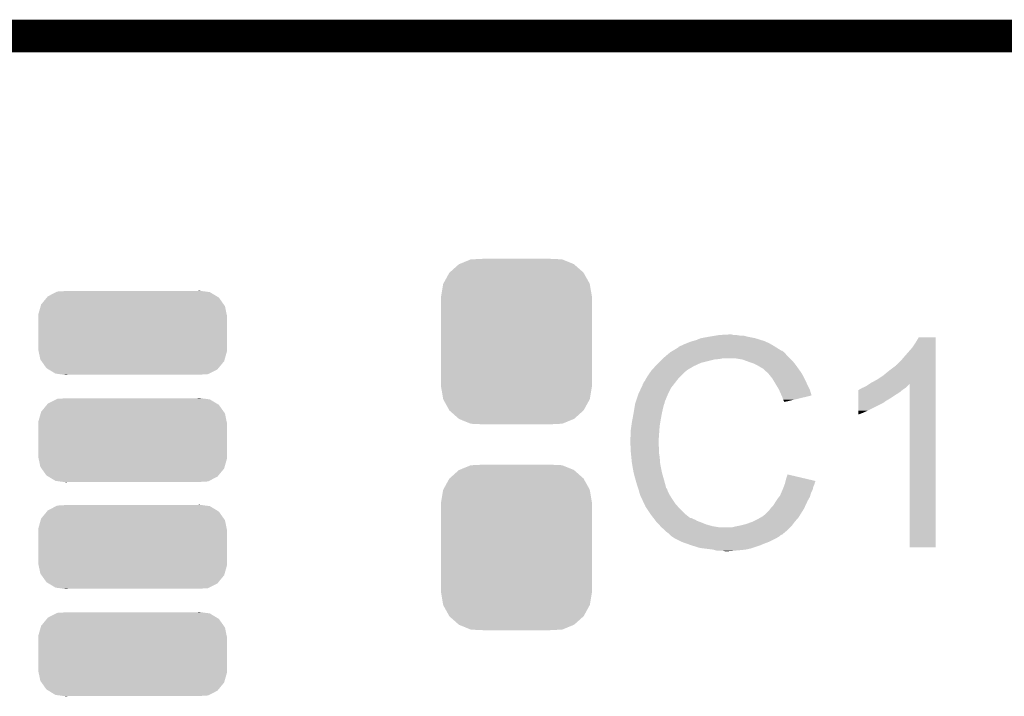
# Model space of a CAD drawing. Extents: x -1.3 to 24.2, y -3.9 to 39.2.
# Tile 25 of 26: x 12.4 to 17, y 36 to 39.2. Entities that reach past the tile are written whole.
import ezdxf

# ---------------------------------------------------------------- set-up
doc = ezdxf.new("R2010")
doc.units = 0
doc.layers.get('0').update_dxf_attribs({"linetype": 'CONTINUOUS'})
for name, color, linetype in [('ECC608_TRUST_CLICK_V100_GKO', 5, 'CONTINUOUS'), ('ECC608_TRUST_CLICK_V100_GTO', 14, 'CONTINUOUS'), ('ECC608_TRUST_CLICK_V100_GTS', 12, 'CONTINUOUS')]:
    doc.layers.add(name, color=color, linetype=linetype)

# ---------------------------------------------------------------- blocks, each defined once
blk = doc.blocks.new('CUSTOM_68')
for points in [[(-0.267216, 0.361152), (-0.213724, 0.383108), (0.26779, 0.361152), (0.21312, 0.383108)], [(-0.213724, 0.383108), (-0.20803, 0.383392), (0.21312, 0.383108), (0.212412, 0.383392)], [(-0.20803, 0.383392), (-0.154122, 0.38608), (0.212412, 0.383392), (0.154132, 0.38608)], [(-0.313432, 0.320688), (-0.312264, 0.321732), (0.313176, 0.320688), (0.312592, 0.321732)], [(-0.312264, 0.321732), (-0.26893, 0.360448), (0.312592, 0.321732), (0.268592, 0.360448)], [(-0.26893, 0.360448), (-0.267216, 0.361152), (0.268592, 0.360448), (0.26779, 0.361152)], [(-0.341452, 0.269636), (-0.313432, 0.320688), (0.341702, 0.269636), (0.313176, 0.320688)], [(-0.35179, 0.21082), (-0.342144, 0.268372), (0.35179, 0.21082), (0.34192, 0.268372)], [(-0.342144, 0.268372), (-0.341452, 0.269636), (0.34192, 0.268372), (0.341702, 0.269636)], [(-0.35179, 0.20955), (-0.35179, 0.21082), (0.35179, 0.20955), (0.35179, 0.21082)], [(-0.35179, -0.20955), (-0.35179, 0.20955), (0.35179, -0.20955), (0.35179, 0.20955)], [(-0.35179, -0.21082), (-0.35179, -0.20955), (0.35179, -0.21082), (0.35179, -0.20955)], [(-0.34192, -0.268358), (-0.35179, -0.21082), (0.342148, -0.268358), (0.35179, -0.21082)], [(-0.341702, -0.269636), (-0.34192, -0.268358), (0.341446, -0.269636), (0.342148, -0.268358)], [(-0.313184, -0.320676), (-0.341702, -0.269636), (0.31344, -0.320676), (0.341446, -0.269636)], [(-0.312594, -0.321732), (-0.313184, -0.320676), (0.312258, -0.321732), (0.31344, -0.320676)], [(-0.268602, -0.36044), (-0.312594, -0.321732), (0.26894, -0.36044), (0.312258, -0.321732)], [(-0.267792, -0.361154), (-0.268602, -0.36044), (0.2672, -0.361154), (0.26894, -0.36044)], [(-0.213136, -0.383104), (-0.267792, -0.361154), (0.213734, -0.383104), (0.2672, -0.361154)], [(-0.212414, -0.383394), (-0.213136, -0.383104), (0.207926, -0.383394), (0.213734, -0.383104)], [(-0.154122, -0.38608), (-0.212414, -0.383394), (0.154132, -0.38608), (0.207926, -0.383394)]]:
    blk.add_solid(points)
blk = doc.blocks.new('CUSTOM_69')
for points in [[(-0.395622, 0.17024), (-0.356776, 0.190044), (0.392796, 0.17024), (0.35998, 0.190044)], [(-0.356776, 0.190044), (-0.351742, 0.19261), (0.35998, 0.190044), (0.340636, 0.19261)], [(-0.351742, 0.19261), (-0.30258, 0.19558), (0.340636, 0.19261), (0.318244, 0.19558)], [(0.30258, 0.19558), (0.311156, 0.19652), (0.318244, 0.19558), (0.311156, 0.19652)], [(-0.426906, 0.1322), (-0.400266, 0.164594), (0.425116, 0.1322), (0.40215, 0.164594)], [(-0.400266, 0.164594), (-0.395622, 0.17024), (0.40215, 0.164594), (0.392796, 0.17024)], [(-0.44038, 0.084826), (-0.429122, 0.124414), (0.438892, 0.084826), (0.430634, 0.124414)], [(-0.429122, 0.124414), (-0.426906, 0.1322), (0.430634, 0.124414), (0.425116, 0.1322)], [(-0.44069, 0.0762), (-0.44038, 0.084826), (0.44069, 0.0762), (0.438892, 0.084826)], [(-0.44069, 0.07493), (-0.44069, 0.0762), (0.44069, 0.07493), (0.44069, 0.0762)], [(-0.44069, -0.07493), (-0.44069, 0.07493), (0.44069, -0.07493), (0.44069, 0.07493)], [(-0.44069, -0.0762), (-0.44069, -0.07493), (0.44069, -0.0762), (0.44069, -0.07493)], [(-0.438892, -0.084822), (-0.44069, -0.0762), (0.440382, -0.084822), (0.44069, -0.0762)], [(-0.430636, -0.124414), (-0.438892, -0.084822), (0.42912, -0.124414), (0.440382, -0.084822)], [(-0.425118, -0.132196), (-0.430636, -0.124414), (0.426908, -0.132196), (0.42912, -0.124414)], [(-0.402152, -0.164596), (-0.425118, -0.132196), (0.400262, -0.164596), (0.426908, -0.132196)], [(-0.392802, -0.170238), (-0.402152, -0.164596), (0.395624, -0.170238), (0.400262, -0.164596)], [(-0.359984, -0.190044), (-0.392802, -0.170238), (0.35677, -0.190044), (0.395624, -0.170238)], [(-0.340658, -0.192608), (-0.359984, -0.190044), (0.351742, -0.192608), (0.35677, -0.190044)], [(-0.318258, -0.19558), (-0.340658, -0.192608), (0.30258, -0.19558), (0.351742, -0.192608)], [(-0.31116, -0.196522), (-0.318258, -0.19558), (-0.31116, -0.196522), (-0.30258, -0.19558)]]:
    blk.add_solid(points)

msp = doc.modelspace()

# ---------------------------------------------------------------- linework, layer by layer
at = {"layer": 'ECC608_TRUST_CLICK_V100_GKO', "const_width": 0.1524}
msp.add_lwpolyline([(4.064, 39.116), (18.796, 39.116)], dxfattribs=at)
at = {"layer": 'ECC608_TRUST_CLICK_V100_GTO'}
for points in [[(15.565122, 37.7063), (15.60576, 37.71392), (15.821662, 37.7063), (15.783558, 37.71392)], [(15.60576, 37.71392), (15.63624, 37.719), (15.783558, 37.71392), (15.765784, 37.719)], [(15.63624, 37.719), (15.65148, 37.72154), (15.748002, 37.719), (15.732762, 37.72154)], [(15.65148, 37.72154), (15.697198, 37.72408), (15.720062, 37.72154), (15.709902, 37.72408)], [(15.460994, 37.665666), (15.471142, 37.67074), (15.915124, 37.665666), (15.907006, 37.67074)], [(15.471142, 37.67074), (15.47876, 37.67328), (15.907006, 37.67074), (15.90294, 37.67328)], [(15.47876, 37.67328), (15.48892, 37.67836), (15.90294, 37.67328), (15.89405, 37.67836)], [(15.48892, 37.67836), (15.501618, 37.68344), (15.89405, 37.67836), (15.88516, 37.68344)], [(15.501618, 37.68344), (15.514318, 37.68852), (15.88516, 37.68344), (15.87373, 37.68852)], [(15.514318, 37.68852), (15.52956, 37.6936), (15.87373, 37.68852), (15.8623, 37.6936)], [(15.52956, 37.6936), (15.547342, 37.69868), (15.8623, 37.6936), (15.846046, 37.69868)], [(15.547342, 37.69868), (15.565122, 37.7063), (15.846046, 37.69868), (15.821662, 37.7063)], [(16.55318, 37.66312), (16.56842, 37.685978), (16.662398, 37.66312), (16.662398, 37.685978)], [(16.56842, 37.685978), (16.583658, 37.711358), (16.662398, 37.685978), (16.6624, 37.711358)], [(16.583658, 37.711358), (16.583672, 37.71138), (16.6624, 37.711358), (16.583672, 37.71138)], [(15.38986, 37.61232), (15.407868, 37.627558), (15.98168, 37.61232), (15.966442, 37.627558)], [(15.407868, 37.627558), (15.416876, 37.63518), (15.966442, 37.627558), (15.96136, 37.63518)], [(15.416876, 37.63518), (15.422882, 37.640262), (15.96136, 37.63518), (15.956278, 37.640262)], [(15.422882, 37.640262), (15.427106, 37.642798), (15.956278, 37.640262), (15.95374, 37.642798)], [(15.427106, 37.642798), (15.431336, 37.645338), (15.95374, 37.642798), (15.948664, 37.645338)], [(15.431336, 37.645338), (15.435562, 37.647874), (15.948664, 37.645338), (15.946126, 37.647874)], [(15.435562, 37.647874), (15.435572, 37.64788), (15.946126, 37.647874), (15.943584, 37.64788)], [(15.435572, 37.64788), (15.46098, 37.663132), (15.943584, 37.64788), (15.91918, 37.663132)], [(15.46098, 37.663132), (15.460994, 37.665666), (15.91918, 37.663132), (15.915124, 37.665666)], [(16.50238, 37.6047), (16.51762, 37.62248), (16.662396, 37.6047), (16.662398, 37.62248)], [(16.51762, 37.62248), (16.55318, 37.66312), (16.662398, 37.62248), (16.662398, 37.66312)], [(15.338826, 37.558978), (15.354992, 37.57676), (15.504158, 37.558978), (15.534642, 37.57676)], [(15.354992, 37.57676), (15.36192, 37.58438), (15.534642, 37.57676), (15.55115, 37.58438)], [(15.36192, 37.58438), (15.36954, 37.592), (15.55115, 37.58438), (15.567658, 37.592)], [(15.36954, 37.592), (15.38478, 37.60724), (15.567658, 37.592), (15.62862, 37.60724)], [(15.38478, 37.60724), (15.38732, 37.60978), (15.62862, 37.60724), (15.654022, 37.60978)], [(15.38732, 37.60978), (15.38986, 37.61232), (15.654022, 37.60978), (15.666718, 37.61232)], [(15.760698, 37.60724), (15.730218, 37.61232), (15.98676, 37.60724), (15.98168, 37.61232)], [(15.78864, 37.59708), (15.760698, 37.60724), (15.99692, 37.59708), (15.98676, 37.60724)], [(15.796266, 37.594538), (15.78864, 37.59708), (15.999462, 37.594538), (15.99692, 37.59708)], [(15.811498, 37.58946), (15.796266, 37.594538), (16.003526, 37.58946), (15.999462, 37.594538)], [(15.82674, 37.58184), (15.811498, 37.58946), (16.00962, 37.58184), (16.003526, 37.58946)], [(15.83182, 37.5793), (15.82674, 37.58184), (16.011436, 37.5793), (16.00962, 37.58184)], [(15.844522, 37.57168), (15.83182, 37.5793), (16.016878, 37.57168), (16.011436, 37.5793)], [(16.4465, 37.55644), (16.47698, 37.57931), (16.662396, 37.55644), (16.662396, 37.57931)], [(16.47698, 37.57931), (16.477002, 37.58184), (16.662396, 37.57931), (16.662396, 37.58184)], [(16.477002, 37.58184), (16.479526, 37.581846), (16.662396, 37.58184), (16.662396, 37.581846)], [(16.479526, 37.581846), (16.50238, 37.6047), (16.662396, 37.581846), (16.662396, 37.6047)], [(15.312642, 37.520878), (15.318738, 37.53104), (15.46352, 37.520878), (15.473682, 37.53104)], [(15.318738, 37.53104), (15.331184, 37.548818), (15.473682, 37.53104), (15.49146, 37.548818)], [(15.331184, 37.548818), (15.33652, 37.55644), (15.49146, 37.548818), (15.501618, 37.55644)], [(15.33652, 37.55644), (15.336522, 37.556442), (15.501618, 37.55644), (15.50162, 37.556442)], [(15.336522, 37.556442), (15.338826, 37.558978), (15.50162, 37.556442), (15.504158, 37.558978)], [(15.854676, 37.566602), (15.844522, 37.57168), (16.020506, 37.566602), (16.016878, 37.57168)], [(15.85722, 37.56406), (15.854676, 37.566602), (16.022322, 37.56406), (16.020506, 37.566602)], [(15.877224, 37.54628), (15.85722, 37.56406), (16.035022, 37.54628), (16.022322, 37.56406)], [(15.88008, 37.54374), (15.877224, 37.54628), (16.036474, 37.54374), (16.035022, 37.54628)], [(15.892272, 37.5285), (15.88008, 37.54374), (16.04518, 37.5285), (16.036474, 37.54374)], [(16.38808, 37.51326), (16.41856, 37.53358), (16.662394, 37.51326), (16.662396, 37.53358)], [(16.41856, 37.53358), (16.4465, 37.55644), (16.662396, 37.53358), (16.662396, 37.55644)], [(15.288706, 37.475158), (15.29588, 37.490404), (15.42796, 37.475158), (15.439818, 37.490404)], [(15.29588, 37.490404), (15.295886, 37.492946), (15.439818, 37.490404), (15.441794, 37.492946)], [(15.295886, 37.492946), (15.29842, 37.495484), (15.441794, 37.492946), (15.443768, 37.495484)], [(15.29842, 37.495484), (15.300964, 37.503102), (15.443768, 37.495484), (15.449694, 37.503102)], [(15.300964, 37.503102), (15.306042, 37.508184), (15.449694, 37.503102), (15.453646, 37.508184)], [(15.306042, 37.508184), (15.31112, 37.518338), (15.453646, 37.508184), (15.461544, 37.518338)], [(15.31112, 37.518338), (15.312642, 37.520878), (15.461544, 37.518338), (15.46352, 37.520878)], [(15.9004, 37.51834), (15.892272, 37.5285), (16.05026, 37.51834), (16.04518, 37.5285)], [(15.906496, 37.50818), (15.9004, 37.51834), (16.05534, 37.50818), (16.05026, 37.51834)], [(15.920212, 37.48532), (15.906496, 37.50818), (16.0655, 37.48532), (16.05534, 37.50818)], [(15.93088, 37.46754), (15.920212, 37.48532), (16.074392, 37.46754), (16.0655, 37.48532)], [(16.337282, 37.482782), (16.352466, 37.492904), (16.53032, 37.482782), (16.540442, 37.492904)], [(16.352466, 37.492904), (16.360138, 37.498018), (16.662394, 37.492904), (16.662394, 37.498018)], [(16.360138, 37.498018), (16.38808, 37.51326), (16.662394, 37.498018), (16.662394, 37.51326)], [(16.54048, 36.730962), (16.540442, 37.492904), (16.662378, 36.730962), (16.662394, 37.492904)], [(15.264552, 37.414196), (15.274712, 37.44468), (15.40002, 37.414196), (15.41272, 37.44468)], [(15.274712, 37.44468), (15.27556, 37.44722), (15.41272, 37.44468), (15.41399, 37.44722)], [(15.27556, 37.44722), (15.288706, 37.475158), (15.41399, 37.44722), (15.42796, 37.475158)], [(15.93201, 37.464998), (15.93088, 37.46754), (16.075662, 37.464998), (16.074392, 37.46754)], [(15.94104, 37.44468), (15.93201, 37.464998), (16.081736, 37.44468), (16.075662, 37.464998)], [(15.943584, 37.439594), (15.94104, 37.44468), (16.083256, 37.439594), (16.081736, 37.44468)], [(15.94612, 37.43452), (15.943584, 37.439594), (16.062094, 37.43452), (16.083256, 37.439594)], [(16.301734, 37.4269), (16.301736, 37.44214), (16.451582, 37.4269), (16.47444, 37.44214)], [(16.301736, 37.44214), (16.30174, 37.45484), (16.47444, 37.44214), (16.494758, 37.45484)], [(16.30174, 37.45484), (16.301742, 37.465), (16.494758, 37.45484), (16.50695, 37.465)], [(16.301742, 37.465), (16.304266, 37.465006), (16.50695, 37.465), (16.506958, 37.465006)], [(16.304266, 37.465006), (16.3068, 37.46754), (16.506958, 37.465006), (16.51, 37.46754)], [(16.3068, 37.46754), (16.306804, 37.467542), (16.51, 37.46754), (16.510002, 37.467542)], [(16.306804, 37.467542), (16.311882, 37.470082), (16.510002, 37.467542), (16.513812, 37.470082)], [(16.311882, 37.470082), (16.3195, 37.47516), (16.513812, 37.470082), (16.52143, 37.47516)], [(16.3195, 37.47516), (16.32712, 37.4777), (16.52143, 37.47516), (16.52524, 37.4777)], [(16.32712, 37.4777), (16.337282, 37.482782), (16.52524, 37.4777), (16.53032, 37.482782)], [(15.25651, 37.37864), (15.259896, 37.398958), (15.38986, 37.37864), (15.394938, 37.398958)], [(15.259896, 37.398958), (15.260322, 37.401502), (15.394938, 37.398958), (15.39621, 37.401502)], [(15.260322, 37.401502), (15.261166, 37.404036), (15.39621, 37.401502), (15.397478, 37.404036)], [(15.261166, 37.404036), (15.262858, 37.409114), (15.397478, 37.404036), (15.39748, 37.409114)], [(15.262858, 37.409114), (15.263704, 37.411654), (15.39748, 37.409114), (15.400014, 37.411654)], [(15.263704, 37.411654), (15.264552, 37.414196), (15.400014, 37.411654), (15.40002, 37.414196)], [(15.9512, 37.419282), (15.94612, 37.43452), (15.998544, 37.419282), (16.062094, 37.43452)], [(15.953738, 37.414204), (15.9512, 37.419282), (15.977366, 37.414204), (15.998544, 37.419282)], [(15.956274, 37.411666), (15.953738, 37.414204), (15.96678, 37.411666), (15.977366, 37.414204)], [(15.95628, 37.409148), (15.956274, 37.411666), (15.95628, 37.409148), (15.96678, 37.411666)], [(16.301722, 37.36848), (16.30173, 37.40404), (16.3449, 37.36848), (16.416018, 37.40404)], [(16.30173, 37.411658), (16.301734, 37.4269), (16.426178, 37.411658), (16.451582, 37.4269)], [(16.30173, 37.40912), (16.30173, 37.411658), (16.42364, 37.40912), (16.426178, 37.411658)], [(16.30173, 37.40404), (16.30173, 37.40912), (16.416018, 37.40404), (16.42364, 37.40912)], [(15.24746, 37.32784), (15.2527, 37.35578), (15.3797, 37.32784), (15.38478, 37.35578)], [(15.2527, 37.35578), (15.25651, 37.37864), (15.38478, 37.35578), (15.38986, 37.37864)], [(16.30172, 37.35832), (16.301722, 37.36848), (16.32204, 37.35832), (16.3449, 37.36848)], [(16.30172, 37.35073), (16.30172, 37.35832), (16.30172, 37.35073), (16.32204, 37.35832)], [(15.24254, 37.297362), (15.24508, 37.31514), (15.37462, 37.297362), (15.377582, 37.31514)], [(15.24508, 37.31514), (15.24746, 37.32784), (15.377582, 37.31514), (15.3797, 37.32784)], [(15.24, 37.27958), (15.24254, 37.297362), (15.373348, 37.27958), (15.37462, 37.297362)], [(15.24, 37.251642), (15.24, 37.27958), (15.371354, 37.251642), (15.373348, 37.27958)], [(15.23746, 37.241482), (15.24, 37.251642), (15.370628, 37.241482), (15.371354, 37.251642)], [(15.23746, 37.226242), (15.23746, 37.241482), (15.36954, 37.226242), (15.370628, 37.241482)], [(15.23746, 37.22624), (15.23746, 37.226242), (15.36954, 37.22624), (15.36954, 37.226242)], [(15.238478, 37.205918), (15.23746, 37.22624), (15.36954, 37.205918), (15.36954, 37.22624)], [(15.238986, 37.195758), (15.238478, 37.205918), (15.37208, 37.195758), (15.36954, 37.205918)], [(15.24, 37.17544), (15.238986, 37.195758), (15.37208, 37.17544), (15.37208, 37.195758)], [(15.240764, 37.167818), (15.24, 37.17544), (15.37208, 37.167818), (15.37208, 37.17544)], [(15.242286, 37.152582), (15.240764, 37.167818), (15.37462, 37.152582), (15.37208, 37.167818)], [(15.24508, 37.124638), (15.242286, 37.152582), (15.37677, 37.124638), (15.37462, 37.152582)], [(15.245978, 37.119558), (15.24508, 37.124638), (15.37716, 37.119558), (15.37677, 37.124638)], [(15.2527, 37.08146), (15.245978, 37.119558), (15.38478, 37.08146), (15.37716, 37.119558)], [(15.25778, 37.06114), (15.2527, 37.08146), (15.390586, 37.06114), (15.38478, 37.08146)], [(15.9639, 37.048438), (15.97154, 37.071296), (16.068628, 37.048438), (15.97154, 37.071296)], [(15.262136, 37.0459), (15.25778, 37.06114), (15.39494, 37.0459), (15.390586, 37.06114)], [(15.26794, 37.02558), (15.262136, 37.0459), (15.400362, 37.02558), (15.39494, 37.0459)], [(15.273868, 37.007798), (15.26794, 37.02558), (15.405104, 37.007798), (15.400362, 37.02558)], [(15.956912, 37.023038), (15.95882, 37.028122), (16.09598, 37.023038), (16.097248, 37.028122)], [(15.95882, 37.028122), (15.960088, 37.033198), (16.097248, 37.028122), (16.098518, 37.033198)], [(15.960088, 37.033198), (15.961358, 37.038276), (16.098518, 37.033198), (16.101058, 37.038276)], [(15.961358, 37.038276), (15.96199, 37.040802), (16.101058, 37.038276), (16.10106, 37.040802)], [(15.96199, 37.040802), (15.9639, 37.048438), (16.10106, 37.040802), (16.068628, 37.048438)], [(15.274716, 37.005256), (15.273868, 37.007798), (15.407642, 37.005256), (15.405104, 37.007798)], [(15.276408, 37.000178), (15.274716, 37.005256), (15.41018, 37.000178), (15.407642, 37.005256)], [(15.2781, 36.995098), (15.276408, 37.000178), (15.411874, 36.995098), (15.41018, 37.000178)], [(15.278736, 36.99256), (15.2781, 36.995098), (15.41272, 36.99256), (15.411874, 36.995098)], [(15.280642, 36.98494), (15.278736, 36.99256), (15.416532, 36.98494), (15.41272, 36.99256)], [(15.283182, 36.977322), (15.280642, 36.98494), (15.42034, 36.977322), (15.416532, 36.98494)], [(15.93596, 36.972242), (15.9414, 36.984938), (16.07711, 36.972242), (16.080738, 36.984938)], [(15.9414, 36.984938), (15.947932, 37.000178), (16.080738, 36.984938), (16.088358, 37.000178)], [(15.947932, 37.000178), (15.9512, 37.0078), (16.088358, 37.000178), (16.089882, 37.0078)], [(15.9512, 37.0078), (15.953104, 37.012878), (16.089882, 37.0078), (16.0909, 37.012878)], [(15.953104, 37.012878), (15.956912, 37.023038), (16.0909, 37.012878), (16.09598, 37.023038)], [(15.28572, 36.969702), (15.283182, 36.977322), (15.425104, 36.969702), (15.42034, 36.977322)], [(15.28826, 36.96462), (15.28572, 36.969702), (15.428278, 36.96462), (15.425104, 36.969702)], [(15.291846, 36.957), (15.28826, 36.96462), (15.43304, 36.957), (15.428278, 36.96462)], [(15.302606, 36.934138), (15.291846, 36.957), (15.448282, 36.934138), (15.43304, 36.957)], [(15.30858, 36.92144), (15.302606, 36.934138), (15.45957, 36.92144), (15.448282, 36.934138)], [(15.908022, 36.931602), (15.915638, 36.9443), (16.057202, 36.931602), (16.063128, 36.9443)], [(15.915638, 36.9443), (15.919024, 36.94938), (16.063128, 36.9443), (16.0655, 36.94938)], [(15.919024, 36.94938), (15.9258, 36.95954), (16.0655, 36.94938), (16.071306, 36.95954)], [(15.9258, 36.95954), (15.931892, 36.967158), (16.071306, 36.95954), (16.07566, 36.967158)], [(15.931892, 36.967158), (15.93596, 36.972242), (16.07566, 36.967158), (16.07711, 36.972242)], [(15.315354, 36.91128), (15.30858, 36.92144), (15.4686, 36.91128), (15.45957, 36.92144)], [(15.330596, 36.888418), (15.315354, 36.91128), (15.491462, 36.888418), (15.4686, 36.91128)], [(15.33398, 36.88334), (15.330596, 36.888418), (15.497812, 36.88334), (15.491462, 36.888418)], [(15.86738, 36.88588), (15.88516, 36.903662), (16.031844, 36.88588), (16.042956, 36.903662)], [(15.88516, 36.903662), (15.890876, 36.91128), (16.042956, 36.903662), (16.047718, 36.91128)], [(15.890876, 36.91128), (15.892782, 36.91382), (16.047718, 36.91128), (16.048902, 36.91382)], [(15.892782, 36.91382), (15.9004, 36.921442), (16.048902, 36.91382), (16.05246, 36.921442)], [(15.9004, 36.921442), (15.908022, 36.931602), (16.05246, 36.921442), (16.057202, 36.931602)], [(15.345704, 36.8681), (15.33398, 36.88334), (15.516866, 36.8681), (15.497812, 36.88334)], [(15.345706, 36.868098), (15.345704, 36.8681), (15.521944, 36.868098), (15.516866, 36.8681)], [(15.349612, 36.86302), (15.345706, 36.868098), (15.532102, 36.86302), (15.521944, 36.868098)], [(15.351568, 36.860478), (15.349612, 36.86302), (15.539724, 36.860478), (15.532102, 36.86302)], [(15.355474, 36.8554), (15.351568, 36.860478), (15.54734, 36.8554), (15.539724, 36.860478)], [(15.35938, 36.850322), (15.355474, 36.8554), (15.560882, 36.850322), (15.54734, 36.8554)], [(15.361922, 36.84778), (15.35938, 36.850322), (15.56766, 36.84778), (15.560882, 36.850322)], [(15.37208, 36.83762), (15.361922, 36.84778), (15.593056, 36.83762), (15.56766, 36.84778)], [(15.77848, 36.840162), (15.80642, 36.85032), (15.996918, 36.840162), (16.004538, 36.85032)], [(15.80642, 36.85032), (15.806422, 36.850322), (16.004538, 36.85032), (16.00454, 36.850322)], [(15.806422, 36.850322), (15.836898, 36.86556), (16.00454, 36.850322), (16.017874, 36.86556)], [(15.836898, 36.86556), (15.845784, 36.870638), (16.017874, 36.86556), (16.02232, 36.870638)], [(15.845784, 36.870638), (15.854678, 36.87572), (16.02232, 36.870638), (16.025494, 36.87572)], [(15.854678, 36.87572), (15.86738, 36.88588), (16.025494, 36.87572), (16.031844, 36.88588)], [(15.372082, 36.837618), (15.37208, 36.83762), (15.59306, 36.837618), (15.593056, 36.83762)], [(15.378176, 36.83), (15.372082, 36.837618), (15.621, 36.83), (15.59306, 36.837618)], [(15.382238, 36.824922), (15.378176, 36.83), (15.65147, 36.824922), (15.621, 36.83)], [(15.382242, 36.82492), (15.382238, 36.824922), (15.651482, 36.82492), (15.65147, 36.824922)], [(15.394938, 36.814762), (15.382242, 36.82492), (15.97406, 36.814762), (15.984218, 36.82492)], [(15.394942, 36.81476), (15.394938, 36.814762), (15.97406, 36.81476), (15.97406, 36.814762)], [(15.4051, 36.804602), (15.394942, 36.81476), (15.962446, 36.804602), (15.97406, 36.81476)], [(15.415258, 36.79698), (15.4051, 36.804602), (15.953734, 36.79698), (15.962446, 36.804602)], [(15.415274, 36.796966), (15.415258, 36.79698), (15.951194, 36.796966), (15.953734, 36.79698)], [(15.42034, 36.7919), (15.415274, 36.796966), (15.948652, 36.7919), (15.951194, 36.796966)], [(15.712442, 36.82492), (15.7226, 36.82746), (15.984218, 36.82492), (15.986758, 36.82746)], [(15.7226, 36.82746), (15.7353, 36.83), (15.986758, 36.82746), (15.989298, 36.83)], [(15.7353, 36.83), (15.748, 36.83254), (15.989298, 36.83), (15.991202, 36.83254)], [(15.748, 36.83254), (15.77848, 36.840162), (15.991202, 36.83254), (15.996918, 36.840162)], [(15.422884, 36.789356), (15.42034, 36.7919), (15.941038, 36.789356), (15.948652, 36.7919)], [(15.427958, 36.784282), (15.422884, 36.789356), (15.935962, 36.784282), (15.941038, 36.789356)], [(15.427964, 36.784278), (15.427958, 36.784282), (15.935958, 36.784278), (15.935962, 36.784282)], [(15.435574, 36.779204), (15.427964, 36.784278), (15.9275, 36.779204), (15.935958, 36.784278)], [(15.438098, 36.7792), (15.435574, 36.779204), (15.927492, 36.7792), (15.9275, 36.779204)], [(15.43812, 36.776674), (15.438098, 36.7792), (15.923282, 36.776674), (15.927492, 36.7792)], [(15.438148, 36.77666), (15.43812, 36.776674), (15.92326, 36.77666), (15.923282, 36.776674)], [(15.47876, 36.75634), (15.438148, 36.77666), (15.88262, 36.75634), (15.92326, 36.77666)], [(15.50035, 36.74872), (15.47876, 36.75634), (15.8623, 36.74872), (15.88262, 36.75634)], [(15.52194, 36.7411), (15.50035, 36.74872), (15.84452, 36.7411), (15.8623, 36.74872)], [(15.562578, 36.7284), (15.52194, 36.7411), (15.806418, 36.7284), (15.84452, 36.7411)], [(15.582898, 36.72586), (15.562578, 36.7284), (15.798798, 36.72586), (15.806418, 36.7284)], [(15.623538, 36.72078), (15.582898, 36.72586), (15.775938, 36.72078), (15.798798, 36.72586)], [(15.632428, 36.71824), (15.623538, 36.72078), (15.75054, 36.71824), (15.775938, 36.72078)], [(15.641316, 36.7157), (15.632428, 36.71824), (15.7226, 36.7157), (15.75054, 36.71824)], [(15.679418, 36.71316), (15.669258, 36.7157), (15.694662, 36.71316), (15.7226, 36.7157)], [(16.662378, 36.73094), (16.54048, 36.730962), (16.662378, 36.73094), (16.662378, 36.730962)]]:
    msp.add_solid(points, dxfattribs=at)

# ---------------------------------------------------------------- block references
at = {"layer": 'ECC608_TRUST_CLICK_V100_GTS'}
for name, p in [('CUSTOM_68', (14.7066, 37.69106)), ('CUSTOM_69', (12.9159, 37.7317)), ('CUSTOM_69', (12.9159, 37.23132)), ('CUSTOM_68', (14.7066, 36.73094)), ('CUSTOM_69', (12.9159, 36.73348)), ('CUSTOM_69', (12.9159, 36.2331))]:
    msp.add_blockref(name, p, dxfattribs=at)

doc.saveas('drawing.dxf')
